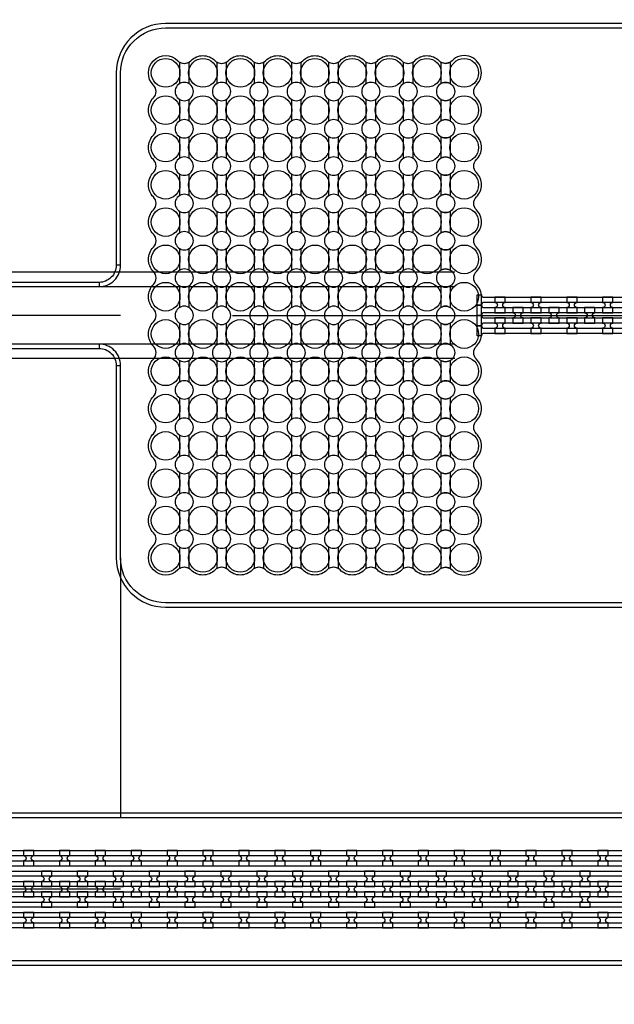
# Model space of a CAD drawing. Extents: x -63500 to 63500, y -63500 to 63500.
# Tile 60 of 256: x 8797 to 12939, y -40712 to -33849. Entities that reach past the tile are written whole.
import ezdxf

# ---------------------------------------------------------------- set-up
doc = ezdxf.new("R2010")
doc.units = 13
doc.header["$MEASUREMENT"] = 0
for name, color, linetype in [('1_Metal', 2, 'Continuous'), ('2_Electrodes', 5, 'Continuous'), ('3_Outline', 4, 'Continuous')]:
    doc.layers.add(name, color=color, linetype=linetype)

msp = doc.modelspace()

# ---------------------------------------------------------------- linework, layer by layer
for p, q in [((11827.8, -35609.7), (6544.9, -35609.7)), ((6089.4, -35709.7), (11827.8, -35709.7)), ((9500, -35909.7), (6500, -35909.7)), ((10280, -35909.7), (12014, -35909.7)), ((12014, -35909.7), (20178.2, -35909.7)), ((11827.8, -36109.7), (6089.4, -36109.7)), ((11827.8, -36209.7), (6481.9, -36209.7)), ((9500, -37599.7), (9500, -39409.7)), ((9500, -39909.7), (-9000, -39909.7))]:
    msp.add_line(p, q)
for radius in [50000, 47500, 45000]:
    msp.add_circle((0, 0), radius)
at = {"layer": '1_Metal'}
for points in [[(-50000, 0, 1), (50000, 0), (51000, 0, -1), (-51000, 0)], [(9729.1, -34304.5, -1), (9898.9, -34134.8, 0.339838), (9976, -34144.9), (9976, -34294.4, 1.734808), (9976, -34404.9), (9976, -34554.4, 1.734808), (9976, -34664.9), (9976, -34814.4, 1.734808), (9976, -34924.9), (9976, -35074.4, 1.734808), (9976, -35184.9), (9976, -35334.4, 1.734808), (9976, -35444.9), (9976, -35594.4, 1.734808), (9976, -35704.9), (9976, -35854.4, 1.734808), (9976, -35964.9), (9976, -36114.4, 1.734808), (9976, -36224.9), (9976, -36374.4, 1.734808), (9976, -36484.9), (9976, -36634.4, 1.734808), (9976, -36744.9), (9976, -36894.4, 1.734808), (9976, -37004.9), (9976, -37154.4, 1.734808), (9976, -37264.9), (9976, -37414.4, 1.734808), (9976, -37524.9), (9976, -37674.4, 0.339838), (9898.9, -37684.5, -1), (9729.1, -37514.8, 0.414214), (9729.1, -37424.5, -0.414214), (9729.1, -37254.8, 0.414214), (9729.1, -37164.5, -0.414214), (9729.1, -36994.8, 0.414214), (9729.1, -36904.5, -0.414214), (9729.1, -36734.8, 0.414214), (9729.1, -36644.5, -0.414214), (9729.1, -36474.8, 0.414214), (9729.1, -36384.5, -0.414214), (9729.1, -36214.8, 0.414214), (9729.1, -36124.5, -0.414214), (9729.1, -35954.8, 0.414214), (9729.1, -35864.5, -0.414214), (9729.1, -35694.8, 0.414214), (9729.1, -35604.5, -0.414214), (9729.1, -35434.8, 0.414214), (9729.1, -35344.5, -0.414214), (9729.1, -35174.8, 0.414214), (9729.1, -35084.5, -0.414214), (9729.1, -34914.8, 0.414214), (9729.1, -34824.5, -0.414214), (9729.1, -34654.8, 0.414214), (9729.1, -34564.5, -0.414214), (9729.1, -34394.8, 0.414214)], [(9912, -34294.4), (9912, -34144.9, 0.339838), (9989.1, -34134.8, -0.414214), (10158.9, -34134.8, 0.339838), (10236, -34144.9), (10236, -34294.4, 1.734808), (10236, -34404.9), (10236, -34554.4, 1.734808), (10236, -34664.9), (10236, -34814.4, 1.734808), (10236, -34924.9), (10236, -35074.4, 1.734808), (10236, -35184.9), (10236, -35334.4, 1.734808), (10236, -35444.9), (10236, -35594.4, 1.734808), (10236, -35704.9), (10236, -35854.4, 1.734808), (10236, -35964.9), (10236, -36114.4, 1.734808), (10236, -36224.9), (10236, -36374.4, 1.734808), (10236, -36484.9), (10236, -36634.4, 1.734808), (10236, -36744.9), (10236, -36894.4, 1.734808), (10236, -37004.9), (10236, -37154.4, 1.734808), (10236, -37264.9), (10236, -37414.4, 1.734808), (10236, -37524.9), (10236, -37674.4, 0.339838), (10158.9, -37684.5, -0.414214), (9989.1, -37684.5, 0.339838), (9912, -37674.4), (9912, -37524.9, 1.734808), (9912, -37414.4), (9912, -37264.9, 1.734808), (9912, -37154.4), (9912, -37004.9, 1.734808), (9912, -36894.4), (9912, -36744.9, 1.734808), (9912, -36634.4), (9912, -36484.9, 1.734808), (9912, -36374.4), (9912, -36224.9, 1.734808), (9912, -36114.4), (9912, -35964.9, 1.734808), (9912, -35854.4), (9912, -35704.9, 1.734808), (9912, -35594.4), (9912, -35444.9, 1.734808), (9912, -35334.4), (9912, -35184.9, 1.734808), (9912, -35074.4), (9912, -34924.9, 1.734808), (9912, -34814.4), (9912, -34664.9, 1.734808), (9912, -34554.4), (9912, -34404.9, 1.734808)], [(10172, -34294.4), (10172, -34144.9, 0.339838), (10249.1, -34134.8, -0.414214), (10418.9, -34134.8, 0.339838), (10496, -34144.9), (10496, -34294.4, 1.734808), (10496, -34404.9), (10496, -34554.4, 1.734808), (10496, -34664.9), (10496, -34814.4, 1.734808), (10496, -34924.9), (10496, -35074.4, 1.734808), (10496, -35184.9), (10496, -35334.4, 1.734808), (10496, -35444.9), (10496, -35594.4, 1.734808), (10496, -35704.9), (10496, -35854.4, 1.734808), (10496, -35964.9), (10496, -36114.4, 1.734808), (10496, -36224.9), (10496, -36374.4, 1.734808), (10496, -36484.9), (10496, -36634.4, 1.734808), (10496, -36744.9), (10496, -36894.4, 1.734808), (10496, -37004.9), (10496, -37154.4, 1.734808), (10496, -37264.9), (10496, -37414.4, 1.734808), (10496, -37524.9), (10496, -37674.4, 0.339838), (10418.9, -37684.5, -0.414214), (10249.1, -37684.5, 0.339838), (10172, -37674.4), (10172, -37524.9, 1.734808), (10172, -37414.4), (10172, -37264.9, 1.734808), (10172, -37154.4), (10172, -37004.9, 1.734808), (10172, -36894.4), (10172, -36744.9, 1.734808), (10172, -36634.4), (10172, -36484.9, 1.734808), (10172, -36374.4), (10172, -36224.9, 1.734808), (10172, -36114.4), (10172, -35964.9, 1.734808), (10172, -35854.4), (10172, -35704.9, 1.734808), (10172, -35594.4), (10172, -35444.9, 1.734808), (10172, -35334.4), (10172, -35184.9, 1.734808), (10172, -35074.4), (10172, -34924.9, 1.734808), (10172, -34814.4), (10172, -34664.9, 1.734808), (10172, -34554.4), (10172, -34404.9, 1.734808)], [(10432, -34294.4), (10432, -34144.9, 0.339838), (10509.1, -34134.8, -0.414214), (10678.9, -34134.8, 0.339838), (10756, -34144.9), (10756, -34294.4, 1.734808), (10756, -34404.9), (10756, -34554.4, 1.734808), (10756, -34664.9), (10756, -34814.4, 1.734808), (10756, -34924.9), (10756, -35074.4, 1.734808), (10756, -35184.9), (10756, -35334.4, 1.734808), (10756, -35444.9), (10756, -35594.4, 1.734808), (10756, -35704.9), (10756, -35854.4, 1.734808), (10756, -35964.9), (10756, -36114.4, 1.734808), (10756, -36224.9), (10756, -36374.4, 1.734808), (10756, -36484.9), (10756, -36634.4, 1.734808), (10756, -36744.9), (10756, -36894.4, 1.734808), (10756, -37004.9), (10756, -37154.4, 1.734808), (10756, -37264.9), (10756, -37414.4, 1.734808), (10756, -37524.9), (10756, -37674.4, 0.339838), (10678.9, -37684.5, -0.414214), (10509.1, -37684.5, 0.339838), (10432, -37674.4), (10432, -37524.9, 1.734808), (10432, -37414.4), (10432, -37264.9, 1.734808), (10432, -37154.4), (10432, -37004.9, 1.734808), (10432, -36894.4), (10432, -36744.9, 1.734808), (10432, -36634.4), (10432, -36484.9, 1.734808), (10432, -36374.4), (10432, -36224.9, 1.734808), (10432, -36114.4), (10432, -35964.9, 1.734808), (10432, -35854.4), (10432, -35704.9, 1.734808), (10432, -35594.4), (10432, -35444.9, 1.734808), (10432, -35334.4), (10432, -35184.9, 1.734808), (10432, -35074.4), (10432, -34924.9, 1.734808), (10432, -34814.4), (10432, -34664.9, 1.734808), (10432, -34554.4), (10432, -34404.9, 1.734808)], [(10692, -34294.4), (10692, -34144.9, 0.339838), (10769.1, -34134.8, -0.414214), (10938.9, -34134.8, 0.339838), (11016, -34144.9), (11016, -34294.4, 1.734808), (11016, -34404.9), (11016, -34554.4, 1.734808), (11016, -34664.9), (11016, -34814.4, 1.734808), (11016, -34924.9), (11016, -35074.4, 1.734808), (11016, -35184.9), (11016, -35334.4, 1.734808), (11016, -35444.9), (11016, -35594.4, 1.734808), (11016, -35704.9), (11016, -35854.4, 1.734808), (11016, -35964.9), (11016, -36114.4, 1.734808), (11016, -36224.9), (11016, -36374.4, 1.734808), (11016, -36484.9), (11016, -36634.4, 1.734808), (11016, -36744.9), (11016, -36894.4, 1.734808), (11016, -37004.9), (11016, -37154.4, 1.734808), (11016, -37264.9), (11016, -37414.4, 1.734808), (11016, -37524.9), (11016, -37674.4, 0.339838), (10938.9, -37684.5, -0.414214), (10769.1, -37684.5, 0.339838), (10692, -37674.4), (10692, -37524.9, 1.734808), (10692, -37414.4), (10692, -37264.9, 1.734808), (10692, -37154.4), (10692, -37004.9, 1.734808), (10692, -36894.4), (10692, -36744.9, 1.734808), (10692, -36634.4), (10692, -36484.9, 1.734808), (10692, -36374.4), (10692, -36224.9, 1.734808), (10692, -36114.4), (10692, -35964.9, 1.734808), (10692, -35854.4), (10692, -35704.9, 1.734808), (10692, -35594.4), (10692, -35444.9, 1.734808), (10692, -35334.4), (10692, -35184.9, 1.734808), (10692, -35074.4), (10692, -34924.9, 1.734808), (10692, -34814.4), (10692, -34664.9, 1.734808), (10692, -34554.4), (10692, -34404.9, 1.734808)], [(10952, -34294.4), (10952, -34144.9, 0.339838), (11029.1, -34134.8, -0.414214), (11198.9, -34134.8, 0.339838), (11276, -34144.9), (11276, -34294.4, 1.734808), (11276, -34404.9), (11276, -34554.4, 1.734808), (11276, -34664.9), (11276, -34814.4, 1.734808), (11276, -34924.9), (11276, -35074.4, 1.734808), (11276, -35184.9), (11276, -35334.4, 1.734808), (11276, -35444.9), (11276, -35594.4, 1.734808), (11276, -35704.9), (11276, -35854.4, 1.734808), (11276, -35964.9), (11276, -36114.4, 1.734808), (11276, -36224.9), (11276, -36374.4, 1.734808), (11276, -36484.9), (11276, -36634.4, 1.734808), (11276, -36744.9), (11276, -36894.4, 1.734808), (11276, -37004.9), (11276, -37154.4, 1.734808), (11276, -37264.9), (11276, -37414.4, 1.734808), (11276, -37524.9), (11276, -37674.4, 0.339838), (11198.9, -37684.5, -0.414214), (11029.1, -37684.5, 0.339838), (10952, -37674.4), (10952, -37524.9, 1.734808), (10952, -37414.4), (10952, -37264.9, 1.734808), (10952, -37154.4), (10952, -37004.9, 1.734808), (10952, -36894.4), (10952, -36744.9, 1.734808), (10952, -36634.4), (10952, -36484.9, 1.734808), (10952, -36374.4), (10952, -36224.9, 1.734808), (10952, -36114.4), (10952, -35964.9, 1.734808), (10952, -35854.4), (10952, -35704.9, 1.734808), (10952, -35594.4), (10952, -35444.9, 1.734808), (10952, -35334.4), (10952, -35184.9, 1.734808), (10952, -35074.4), (10952, -34924.9, 1.734808), (10952, -34814.4), (10952, -34664.9, 1.734808), (10952, -34554.4), (10952, -34404.9, 1.734808)], [(11212, -34294.4), (11212, -34144.9, 0.339838), (11289.1, -34134.8, -0.414214), (11458.9, -34134.8, 0.339838), (11536, -34144.9), (11536, -34294.4, 1.734808), (11536, -34404.9), (11536, -34554.4, 1.734808), (11536, -34664.9), (11536, -34814.4, 1.734808), (11536, -34924.9), (11536, -35074.4, 1.734808), (11536, -35184.9), (11536, -35334.4, 1.734808), (11536, -35444.9), (11536, -35594.4, 1.734808), (11536, -35704.9), (11536, -35854.4, 1.734808), (11536, -35964.9), (11536, -36114.4, 1.734808), (11536, -36224.9), (11536, -36374.4, 1.734808), (11536, -36484.9), (11536, -36634.4, 1.734808), (11536, -36744.9), (11536, -36894.4, 1.734808), (11536, -37004.9), (11536, -37154.4, 1.734808), (11536, -37264.9), (11536, -37414.4, 1.734808), (11536, -37524.9), (11536, -37674.4, 0.339838), (11458.9, -37684.5, -0.414214), (11289.1, -37684.5, 0.339838), (11212, -37674.4), (11212, -37524.9, 1.734808), (11212, -37414.4), (11212, -37264.9, 1.734808), (11212, -37154.4), (11212, -37004.9, 1.734808), (11212, -36894.4), (11212, -36744.9, 1.734808), (11212, -36634.4), (11212, -36484.9, 1.734808), (11212, -36374.4), (11212, -36224.9, 1.734808), (11212, -36114.4), (11212, -35964.9, 1.734808), (11212, -35854.4), (11212, -35704.9, 1.734808), (11212, -35594.4), (11212, -35444.9, 1.734808), (11212, -35334.4), (11212, -35184.9, 1.734808), (11212, -35074.4), (11212, -34924.9, 1.734808), (11212, -34814.4), (11212, -34664.9, 1.734808), (11212, -34554.4), (11212, -34404.9, 1.734808)], [(11472, -34294.4), (11472, -34144.9, 0.339838), (11549.1, -34134.8, -0.414214), (11718.9, -34134.8, 0.339838), (11796, -34144.9), (11796, -34294.4, 1.734808), (11796, -34404.9), (11796, -34554.4, 1.734808), (11796, -34664.9), (11796, -34814.4, 1.734808), (11796, -34924.9), (11796, -35074.4, 1.734808), (11796, -35184.9), (11796, -35334.4, 1.734808), (11796, -35444.9), (11796, -35594.4, 1.734808), (11796, -35704.9), (11796, -35854.4, 1.734808), (11796, -35964.9), (11796, -36114.4, 1.734808), (11796, -36224.9), (11796, -36374.4, 1.734808), (11796, -36484.9), (11796, -36634.4, 1.734808), (11796, -36744.9), (11796, -36894.4, 1.734808), (11796, -37004.9), (11796, -37154.4, 1.734808), (11796, -37264.9), (11796, -37414.4, 1.734808), (11796, -37524.9), (11796, -37674.4, 0.339838), (11718.9, -37684.5, -0.414214), (11549.1, -37684.5, 0.339838), (11472, -37674.4), (11472, -37524.9, 1.734808), (11472, -37414.4), (11472, -37264.9, 1.734808), (11472, -37154.4), (11472, -37004.9, 1.734808), (11472, -36894.4), (11472, -36744.9, 1.734808), (11472, -36634.4), (11472, -36484.9, 1.734808), (11472, -36374.4), (11472, -36224.9, 1.734808), (11472, -36114.4), (11472, -35964.9, 1.734808), (11472, -35854.4), (11472, -35704.9, 1.734808), (11472, -35594.4), (11472, -35444.9, 1.734808), (11472, -35334.4), (11472, -35184.9, 1.734808), (11472, -35074.4), (11472, -34924.9, 1.734808), (11472, -34814.4), (11472, -34664.9, 1.734808), (11472, -34554.4), (11472, -34404.9, 1.734808)], [(11732, -37524.9), (11732, -37674.4, -0.339838), (11809.1, -37684.5, 1), (11978.9, -37514.8, -0.414214), (11978.9, -37424.5, 0.414214), (11978.9, -37254.8, -0.414214), (11978.9, -37164.5, 0.414214), (11978.9, -36994.8, -0.414214), (11978.9, -36904.5, 0.414214), (11978.9, -36734.8, -0.414214), (11978.9, -36644.5, 0.414214), (11978.9, -36474.8, -0.414214), (11978.9, -36384.5, 0.414214), (11978.9, -36214.8, -0.414214), (11978.9, -36124.5, 0.198912), (12014, -36039.7), (12014, -35779.7, 0.198912), (11978.9, -35694.8, -0.414214), (11978.9, -35604.5, 0.414214), (11978.9, -35434.8, -0.414214), (11978.9, -35344.5, 0.414214), (11978.9, -35174.8, -0.414214), (11978.9, -35084.5, 0.414214), (11978.9, -34914.8, -0.414214), (11978.9, -34824.5, 0.414214), (11978.9, -34654.8, -0.414214), (11978.9, -34564.5, 0.414214), (11978.9, -34394.8, -0.414214), (11978.9, -34304.5, 1), (11809.1, -34134.8, -0.339838), (11732, -34144.9), (11732, -34294.4, -1.734808), (11732, -34404.9), (11732, -34554.4, -1.734808), (11732, -34664.9), (11732, -34814.4, -1.734808), (11732, -34924.9), (11732, -35074.4, -1.734808), (11732, -35184.9), (11732, -35334.4, -1.734808), (11732, -35444.9), (11732, -35594.4, -1.734808), (11732, -35704.9), (11732, -35854.4, -1.734808), (11732, -35964.9), (11732, -36114.4, -1.734808), (11732, -36224.9), (11732, -36374.4, -1.734808), (11732, -36484.9), (11732, -36634.4, -1.734808), (11732, -36744.9), (11732, -36894.4, -1.734808), (11732, -37004.9), (11732, -37154.4, -1.734808), (11732, -37264.9), (11732, -37414.4, -1.734808)], [(-8997.9, -39999.7), (18544, -39999.7, 0.414214), (20384, -38159.7), (20384, -37659.7, 0.414214), (18544, -35819.7), (17312, -35819.7, 0.414214), (17294, -35837.7), (17294, -35837.7), (17263.4, -35837.7), (17263.4, -35767.5), (17293.4, -35767.5, 0.384752), (17311.3, -35783.7), (18544, -35783.7, -0.414214), (20420, -37659.7), (20420, -38159.7, -0.414214), (18544, -40035.7), (-8997.9, -40035.7)], [(12180, -35891.7), (12180, -35855.7, -0.414214), (12162, -35837.7), (12162, -35837.7, -0.414214), (12180, -35819.7), (12180, -35783.7), (12108, -35783.7), (12108, -35819.7, -0.414214), (12126, -35837.7), (12126, -35837.7, -0.414214), (12108, -35855.7), (12108, -35891.7)], [(12430, -35891.7), (12430, -35855.7, -0.414214), (12412, -35837.7), (12412, -35837.7, -0.414214), (12430, -35819.7), (12430, -35783.7), (12358, -35783.7), (12358, -35819.7, -0.414214), (12376, -35837.7), (12376, -35837.7, -0.414214), (12358, -35855.7), (12358, -35891.7)], [(12680, -35891.7), (12680, -35855.7, -0.414214), (12662, -35837.7), (12662, -35837.7, -0.414214), (12680, -35819.7), (12680, -35783.7), (12608, -35783.7), (12608, -35819.7, -0.414214), (12626, -35837.7), (12626, -35837.7, -0.414214), (12608, -35855.7), (12608, -35891.7)], [(12930, -35891.7), (12930, -35855.7, -0.414214), (12912, -35837.7), (12912, -35837.7, -0.414214), (12930, -35819.7), (12930, -35783.7), (12858, -35783.7), (12858, -35819.7, -0.414214), (12876, -35837.7), (12876, -35837.7, -0.414214), (12858, -35855.7), (12858, -35891.7)], [(-8997.9, -39927.7), (18544, -39927.7, 0.414214), (20312, -38159.7), (20312, -37659.7, 0.414214), (18544, -35891.7), (17312, -35891.7, 0.414214), (17294, -35909.7), (17294, -35909.7), (17263.4, -35909.7), (17263.4, -35837.7), (17294, -35837.7, 0.414214), (17312, -35855.7), (18544, -35855.7, -0.414214), (20348, -37659.7), (20348, -38159.7, -0.414214), (18544, -39963.7), (-8997.9, -39963.7)], [(12305, -35855.7), (12233, -35855.7), (12233, -35891.7, -0.414214), (12251, -35909.7), (12251, -35909.7, -0.414214), (12233, -35927.7), (12233, -35963.7), (12305, -35963.7), (12305, -35927.7, -0.414214), (12287, -35909.7), (12287, -35909.7, -0.414214), (12305, -35891.7), (12305, -35855.7)], [(12555, -35855.7), (12483, -35855.7), (12483, -35891.7, -0.414214), (12501, -35909.7), (12501, -35909.7, -0.414214), (12483, -35927.7), (12483, -35963.7), (12555, -35963.7), (12555, -35927.7, -0.414214), (12537, -35909.7), (12537, -35909.7, -0.414214), (12555, -35891.7), (12555, -35855.7)], [(12805, -35855.7), (12733, -35855.7), (12733, -35891.7, -0.414214), (12751, -35909.7), (12751, -35909.7, -0.414214), (12733, -35927.7), (12733, -35963.7), (12805, -35963.7), (12805, -35927.7, -0.414214), (12787, -35909.7), (12787, -35909.7, -0.414214), (12805, -35891.7), (12805, -35855.7)], [(-8997.9, -39855.7), (18544, -39855.7, 0.414214), (20240, -38159.7), (20240, -37659.7, 0.414214), (18544, -35963.7), (17312, -35963.7, 0.414214), (17294, -35981.7), (17294, -35981.7), (17263.4, -35981.7), (17263.4, -35909.7), (17294, -35909.7, 0.414214), (17312, -35927.7), (18544, -35927.7, -0.414214), (20276, -37659.7), (20276, -38159.7, -0.414214), (18544, -39891.7), (-8997.9, -39891.7)], [(12180, -35927.7), (12108, -35927.7), (12108, -35963.7, -0.414214), (12126, -35981.7), (12126, -35981.7, -0.414214), (12108, -35999.7), (12108, -36035.7), (12180, -36035.7), (12180, -35999.7, -0.414214), (12162, -35981.7), (12162, -35981.7, -0.414214), (12180, -35963.7), (12180, -35927.7)], [(12430, -35927.7), (12358, -35927.7), (12358, -35963.7, -0.414214), (12376, -35981.7), (12376, -35981.7, -0.414214), (12358, -35999.7), (12358, -36035.7), (12430, -36035.7), (12430, -35999.7, -0.414214), (12412, -35981.7), (12412, -35981.7, -0.414214), (12430, -35963.7), (12430, -35927.7)], [(12680, -35927.7), (12608, -35927.7), (12608, -35963.7, -0.414214), (12626, -35981.7), (12626, -35981.7, -0.414214), (12608, -35999.7), (12608, -36035.7), (12680, -36035.7), (12680, -35999.7, -0.414214), (12662, -35981.7), (12662, -35981.7, -0.414214), (12680, -35963.7), (12680, -35927.7)], [(12930, -35927.7), (12858, -35927.7), (12858, -35963.7, -0.414214), (12876, -35981.7), (12876, -35981.7, -0.414214), (12858, -35999.7), (12858, -36035.7), (12930, -36035.7), (12930, -35999.7, -0.414214), (12912, -35981.7), (12912, -35981.7, -0.414214), (12930, -35963.7), (12930, -35927.7)], [(-8997.9, -39783.7), (18544, -39783.7, 0.414214), (20168, -38159.7), (20168, -37659.7, 0.414214), (18544, -36035.7), (17311.3, -36035.7, 0.384752), (17293.4, -36051.9), (17263.4, -36051.9), (17263.4, -35981.7), (17294, -35981.7, 0.414214), (17312, -35999.7), (18544, -35999.7, -0.414214), (20204, -37659.7), (20204, -38159.7, -0.414214), (18544, -39819.7), (-8997.9, -39819.7)], [(8824.1, -39747.6), (8896.1, -39747.6), (8896.1, -39711.6, -0.414214), (8878.1, -39693.6), (8878.1, -39693.6, -0.414214), (8896.1, -39675.6), (8896.1, -39639.6), (8824.1, -39639.6), (8824.1, -39675.6, -0.414214), (8842.1, -39693.6), (8842.1, -39693.6, -0.414214), (8824.1, -39711.6)], [(9074.1, -39747.6), (9146.1, -39747.6), (9146.1, -39711.6, -0.414214), (9128.1, -39693.6), (9128.1, -39693.6, -0.414214), (9146.1, -39675.6), (9146.1, -39639.6), (9074.1, -39639.6), (9074.1, -39675.6, -0.414214), (9092.1, -39693.6), (9092.1, -39693.6, -0.414214), (9074.1, -39711.6)], [(9324.1, -39747.6), (9396.1, -39747.6), (9396.1, -39711.6, -0.414214), (9378.1, -39693.6), (9378.1, -39693.6, -0.414214), (9396.1, -39675.6), (9396.1, -39639.6), (9324.1, -39639.6), (9324.1, -39675.6, -0.414214), (9342.1, -39693.6), (9342.1, -39693.6, -0.414214), (9324.1, -39711.6)], [(9574.1, -39747.6), (9646.1, -39747.6), (9646.1, -39711.6, -0.414214), (9628.1, -39693.6), (9628.1, -39693.6, -0.414214), (9646.1, -39675.6), (9646.1, -39639.6), (9574.1, -39639.6), (9574.1, -39675.6, -0.414214), (9592.1, -39693.6), (9592.1, -39693.6, -0.414214), (9574.1, -39711.6)], [(9824.1, -39747.6), (9896.1, -39747.6), (9896.1, -39711.6, -0.414214), (9878.1, -39693.6), (9878.1, -39693.6, -0.414214), (9896.1, -39675.6), (9896.1, -39639.6), (9824.1, -39639.6), (9824.1, -39675.6, -0.414214), (9842.1, -39693.6), (9842.1, -39693.6, -0.414214), (9824.1, -39711.6)], [(10074.1, -39747.6), (10146.1, -39747.6), (10146.1, -39711.6, -0.414214), (10128.1, -39693.6), (10128.1, -39693.6, -0.414214), (10146.1, -39675.6), (10146.1, -39639.6), (10074.1, -39639.6), (10074.1, -39675.6, -0.414214), (10092.1, -39693.6), (10092.1, -39693.6, -0.414214), (10074.1, -39711.6)], [(10324.1, -39747.6), (10396.1, -39747.6), (10396.1, -39711.6, -0.414214), (10378.1, -39693.6), (10378.1, -39693.6, -0.414214), (10396.1, -39675.6), (10396.1, -39639.6), (10324.1, -39639.6), (10324.1, -39675.6, -0.414214), (10342.1, -39693.6), (10342.1, -39693.6, -0.414214), (10324.1, -39711.6)], [(10574.1, -39747.6), (10646.1, -39747.6), (10646.1, -39711.6, -0.414214), (10628.1, -39693.6), (10628.1, -39693.6, -0.414214), (10646.1, -39675.6), (10646.1, -39639.6), (10574.1, -39639.6), (10574.1, -39675.6, -0.414214), (10592.1, -39693.6), (10592.1, -39693.6, -0.414214), (10574.1, -39711.6)], [(10824.1, -39747.6), (10896.1, -39747.6), (10896.1, -39711.6, -0.414214), (10878.1, -39693.6), (10878.1, -39693.6, -0.414214), (10896.1, -39675.6), (10896.1, -39639.6), (10824.1, -39639.6), (10824.1, -39675.6, -0.414214), (10842.1, -39693.6), (10842.1, -39693.6, -0.414214), (10824.1, -39711.6)], [(11074.1, -39747.6), (11146.1, -39747.6), (11146.1, -39711.6, -0.414214), (11128.1, -39693.6), (11128.1, -39693.6, -0.414214), (11146.1, -39675.6), (11146.1, -39639.6), (11074.1, -39639.6), (11074.1, -39675.6, -0.414214), (11092.1, -39693.6), (11092.1, -39693.6, -0.414214), (11074.1, -39711.6)], [(11324.1, -39747.6), (11396.1, -39747.6), (11396.1, -39711.6, -0.414214), (11378.1, -39693.6), (11378.1, -39693.6, -0.414214), (11396.1, -39675.6), (11396.1, -39639.6), (11324.1, -39639.6), (11324.1, -39675.6, -0.414214), (11342.1, -39693.6), (11342.1, -39693.6, -0.414214), (11324.1, -39711.6)], [(11574.1, -39747.6), (11646.1, -39747.6), (11646.1, -39711.6, -0.414214), (11628.1, -39693.6), (11628.1, -39693.6, -0.414214), (11646.1, -39675.6), (11646.1, -39639.6), (11574.1, -39639.6), (11574.1, -39675.6, -0.414214), (11592.1, -39693.6), (11592.1, -39693.6, -0.414214), (11574.1, -39711.6)], [(11824.1, -39747.6), (11896.1, -39747.6), (11896.1, -39711.6, -0.414214), (11878.1, -39693.6), (11878.1, -39693.6, -0.414214), (11896.1, -39675.6), (11896.1, -39639.6), (11824.1, -39639.6), (11824.1, -39675.6, -0.414214), (11842.1, -39693.6), (11842.1, -39693.6, -0.414214), (11824.1, -39711.6)], [(12074.1, -39747.6), (12146.1, -39747.6), (12146.1, -39711.6, -0.414214), (12128.1, -39693.6), (12128.1, -39693.6, -0.414214), (12146.1, -39675.6), (12146.1, -39639.6), (12074.1, -39639.6), (12074.1, -39675.6, -0.414214), (12092.1, -39693.6), (12092.1, -39693.6, -0.414214), (12074.1, -39711.6)], [(12324.1, -39747.6), (12396.1, -39747.6), (12396.1, -39711.6, -0.414214), (12378.1, -39693.6), (12378.1, -39693.6, -0.414214), (12396.1, -39675.6), (12396.1, -39639.6), (12324.1, -39639.6), (12324.1, -39675.6, -0.414214), (12342.1, -39693.6), (12342.1, -39693.6, -0.414214), (12324.1, -39711.6)], [(12574.1, -39747.6), (12646.1, -39747.6), (12646.1, -39711.6, -0.414214), (12628.1, -39693.6), (12628.1, -39693.6, -0.414214), (12646.1, -39675.6), (12646.1, -39639.6), (12574.1, -39639.6), (12574.1, -39675.6, -0.414214), (12592.1, -39693.6), (12592.1, -39693.6, -0.414214), (12574.1, -39711.6)], [(12824.1, -39747.6), (12896.1, -39747.6), (12896.1, -39711.6, -0.414214), (12878.1, -39693.6), (12878.1, -39693.6, -0.414214), (12896.1, -39675.6), (12896.1, -39639.6), (12824.1, -39639.6), (12824.1, -39675.6, -0.414214), (12842.1, -39693.6), (12842.1, -39693.6, -0.414214), (12824.1, -39711.6)], [(9020.9, -39891.6), (9020.9, -39855.6, -0.414214), (9002.9, -39837.6), (9002.9, -39837.6, -0.414214), (9020.9, -39819.6), (9020.9, -39783.6), (8948.9, -39783.6), (8948.9, -39819.6, -0.414214), (8966.9, -39837.6), (8966.9, -39837.6, -0.414214), (8948.9, -39855.6), (8948.9, -39891.6)], [(9270.9, -39891.6), (9270.9, -39855.6, -0.414214), (9252.9, -39837.6), (9252.9, -39837.6, -0.414214), (9270.9, -39819.6), (9270.9, -39783.6), (9198.9, -39783.6), (9198.9, -39819.6, -0.414214), (9216.9, -39837.6), (9216.9, -39837.6, -0.414214), (9198.9, -39855.6), (9198.9, -39891.6)], [(9520.9, -39891.6), (9520.9, -39855.6, -0.414214), (9502.9, -39837.6), (9502.9, -39837.6, -0.414214), (9520.9, -39819.6), (9520.9, -39783.6), (9448.9, -39783.6), (9448.9, -39819.6, -0.414214), (9466.9, -39837.6), (9466.9, -39837.6, -0.414214), (9448.9, -39855.6), (9448.9, -39891.6)], [(9770.9, -39891.6), (9770.9, -39855.6, -0.414214), (9752.9, -39837.6), (9752.9, -39837.6, -0.414214), (9770.9, -39819.6), (9770.9, -39783.6), (9698.9, -39783.6), (9698.9, -39819.6, -0.414214), (9716.9, -39837.6), (9716.9, -39837.6, -0.414214), (9698.9, -39855.6), (9698.9, -39891.6)], [(10020.9, -39891.6), (10020.9, -39855.6, -0.414214), (10002.9, -39837.6), (10002.9, -39837.6, -0.414214), (10020.9, -39819.6), (10020.9, -39783.6), (9948.9, -39783.6), (9948.9, -39819.6, -0.414214), (9966.9, -39837.6), (9966.9, -39837.6, -0.414214), (9948.9, -39855.6), (9948.9, -39891.6)], [(10270.9, -39891.6), (10270.9, -39855.6, -0.414214), (10252.9, -39837.6), (10252.9, -39837.6, -0.414214), (10270.9, -39819.6), (10270.9, -39783.6), (10198.9, -39783.6), (10198.9, -39819.6, -0.414214), (10216.9, -39837.6), (10216.9, -39837.6, -0.414214), (10198.9, -39855.6), (10198.9, -39891.6)], [(10520.9, -39891.6), (10520.9, -39855.6, -0.414214), (10502.9, -39837.6), (10502.9, -39837.6, -0.414214), (10520.9, -39819.6), (10520.9, -39783.6), (10448.9, -39783.6), (10448.9, -39819.6, -0.414214), (10466.9, -39837.6), (10466.9, -39837.6, -0.414214), (10448.9, -39855.6), (10448.9, -39891.6)], [(10770.9, -39891.6), (10770.9, -39855.6, -0.414214), (10752.9, -39837.6), (10752.9, -39837.6, -0.414214), (10770.9, -39819.6), (10770.9, -39783.6), (10698.9, -39783.6), (10698.9, -39819.6, -0.414214), (10716.9, -39837.6), (10716.9, -39837.6, -0.414214), (10698.9, -39855.6), (10698.9, -39891.6)], [(11020.9, -39891.6), (11020.9, -39855.6, -0.414214), (11002.9, -39837.6), (11002.9, -39837.6, -0.414214), (11020.9, -39819.6), (11020.9, -39783.6), (10948.9, -39783.6), (10948.9, -39819.6, -0.414214), (10966.9, -39837.6), (10966.9, -39837.6, -0.414214), (10948.9, -39855.6), (10948.9, -39891.6)], [(11270.9, -39891.6), (11270.9, -39855.6, -0.414214), (11252.9, -39837.6), (11252.9, -39837.6, -0.414214), (11270.9, -39819.6), (11270.9, -39783.6), (11198.9, -39783.6), (11198.9, -39819.6, -0.414214), (11216.9, -39837.6), (11216.9, -39837.6, -0.414214), (11198.9, -39855.6), (11198.9, -39891.6)], [(11520.9, -39891.6), (11520.9, -39855.6, -0.414214), (11502.9, -39837.6), (11502.9, -39837.6, -0.414214), (11520.9, -39819.6), (11520.9, -39783.6), (11448.9, -39783.6), (11448.9, -39819.6, -0.414214), (11466.9, -39837.6), (11466.9, -39837.6, -0.414214), (11448.9, -39855.6), (11448.9, -39891.6)], [(11770.9, -39891.6), (11770.9, -39855.6, -0.414214), (11752.9, -39837.6), (11752.9, -39837.6, -0.414214), (11770.9, -39819.6), (11770.9, -39783.6), (11698.9, -39783.6), (11698.9, -39819.6, -0.414214), (11716.9, -39837.6), (11716.9, -39837.6, -0.414214), (11698.9, -39855.6), (11698.9, -39891.6)], [(12020.9, -39891.6), (12020.9, -39855.6, -0.414214), (12002.9, -39837.6), (12002.9, -39837.6, -0.414214), (12020.9, -39819.6), (12020.9, -39783.6), (11948.9, -39783.6), (11948.9, -39819.6, -0.414214), (11966.9, -39837.6), (11966.9, -39837.6, -0.414214), (11948.9, -39855.6), (11948.9, -39891.6)], [(12270.9, -39891.6), (12270.9, -39855.6, -0.414214), (12252.9, -39837.6), (12252.9, -39837.6, -0.414214), (12270.9, -39819.6), (12270.9, -39783.6), (12198.9, -39783.6), (12198.9, -39819.6, -0.414214), (12216.9, -39837.6), (12216.9, -39837.6, -0.414214), (12198.9, -39855.6), (12198.9, -39891.6)], [(12520.9, -39891.6), (12520.9, -39855.6, -0.414214), (12502.9, -39837.6), (12502.9, -39837.6, -0.414214), (12520.9, -39819.6), (12520.9, -39783.6), (12448.9, -39783.6), (12448.9, -39819.6, -0.414214), (12466.9, -39837.6), (12466.9, -39837.6, -0.414214), (12448.9, -39855.6), (12448.9, -39891.6)], [(12770.9, -39891.6), (12770.9, -39855.6, -0.414214), (12752.9, -39837.6), (12752.9, -39837.6, -0.414214), (12770.9, -39819.6), (12770.9, -39783.6), (12698.9, -39783.6), (12698.9, -39819.6, -0.414214), (12716.9, -39837.6), (12716.9, -39837.6, -0.414214), (12698.9, -39855.6), (12698.9, -39891.6)], [(8895.9, -39855.6), (8823.9, -39855.6), (8823.9, -39891.6, -0.414214), (8841.9, -39909.6), (8841.9, -39909.6, -0.414214), (8823.9, -39927.6), (8823.9, -39963.6), (8895.9, -39963.6), (8895.9, -39927.6, -0.414214), (8877.9, -39909.6), (8877.9, -39909.6, -0.414214), (8895.9, -39891.6), (8895.9, -39855.6)], [(9145.9, -39855.6), (9073.9, -39855.6), (9073.9, -39891.6, -0.414214), (9091.9, -39909.6), (9091.9, -39909.6, -0.414214), (9073.9, -39927.6), (9073.9, -39963.6), (9145.9, -39963.6), (9145.9, -39927.6, -0.414214), (9127.9, -39909.6), (9127.9, -39909.6, -0.414214), (9145.9, -39891.6), (9145.9, -39855.6)], [(9395.9, -39855.6), (9323.9, -39855.6), (9323.9, -39891.6, -0.414214), (9341.9, -39909.6), (9341.9, -39909.6, -0.414214), (9323.9, -39927.6), (9323.9, -39963.6), (9395.9, -39963.6), (9395.9, -39927.6, -0.414214), (9377.9, -39909.6), (9377.9, -39909.6, -0.414214), (9395.9, -39891.6), (9395.9, -39855.6)], [(9645.9, -39855.6), (9573.9, -39855.6), (9573.9, -39891.6, -0.414214), (9591.9, -39909.6), (9591.9, -39909.6, -0.414214), (9573.9, -39927.6), (9573.9, -39963.6), (9645.9, -39963.6), (9645.9, -39927.6, -0.414214), (9627.9, -39909.6), (9627.9, -39909.6, -0.414214), (9645.9, -39891.6), (9645.9, -39855.6)], [(9895.9, -39855.6), (9823.9, -39855.6), (9823.9, -39891.6, -0.414214), (9841.9, -39909.6), (9841.9, -39909.6, -0.414214), (9823.9, -39927.6), (9823.9, -39963.6), (9895.9, -39963.6), (9895.9, -39927.6, -0.414214), (9877.9, -39909.6), (9877.9, -39909.6, -0.414214), (9895.9, -39891.6), (9895.9, -39855.6)], [(10145.9, -39855.6), (10073.9, -39855.6), (10073.9, -39891.6, -0.414214), (10091.9, -39909.6), (10091.9, -39909.6, -0.414214), (10073.9, -39927.6), (10073.9, -39963.6), (10145.9, -39963.6), (10145.9, -39927.6, -0.414214), (10127.9, -39909.6), (10127.9, -39909.6, -0.414214), (10145.9, -39891.6), (10145.9, -39855.6)], [(10395.9, -39855.6), (10323.9, -39855.6), (10323.9, -39891.6, -0.414214), (10341.9, -39909.6), (10341.9, -39909.6, -0.414214), (10323.9, -39927.6), (10323.9, -39963.6), (10395.9, -39963.6), (10395.9, -39927.6, -0.414214), (10377.9, -39909.6), (10377.9, -39909.6, -0.414214), (10395.9, -39891.6), (10395.9, -39855.6)], [(10645.9, -39855.6), (10573.9, -39855.6), (10573.9, -39891.6, -0.414214), (10591.9, -39909.6), (10591.9, -39909.6, -0.414214), (10573.9, -39927.6), (10573.9, -39963.6), (10645.9, -39963.6), (10645.9, -39927.6, -0.414214), (10627.9, -39909.6), (10627.9, -39909.6, -0.414214), (10645.9, -39891.6), (10645.9, -39855.6)], [(10895.9, -39855.6), (10823.9, -39855.6), (10823.9, -39891.6, -0.414214), (10841.9, -39909.6), (10841.9, -39909.6, -0.414214), (10823.9, -39927.6), (10823.9, -39963.6), (10895.9, -39963.6), (10895.9, -39927.6, -0.414214), (10877.9, -39909.6), (10877.9, -39909.6, -0.414214), (10895.9, -39891.6), (10895.9, -39855.6)], [(11145.9, -39855.6), (11073.9, -39855.6), (11073.9, -39891.6, -0.414214), (11091.9, -39909.6), (11091.9, -39909.6, -0.414214), (11073.9, -39927.6), (11073.9, -39963.6), (11145.9, -39963.6), (11145.9, -39927.6, -0.414214), (11127.9, -39909.6), (11127.9, -39909.6, -0.414214), (11145.9, -39891.6), (11145.9, -39855.6)], [(11395.9, -39855.6), (11323.9, -39855.6), (11323.9, -39891.6, -0.414214), (11341.9, -39909.6), (11341.9, -39909.6, -0.414214), (11323.9, -39927.6), (11323.9, -39963.6), (11395.9, -39963.6), (11395.9, -39927.6, -0.414214), (11377.9, -39909.6), (11377.9, -39909.6, -0.414214), (11395.9, -39891.6), (11395.9, -39855.6)], [(11645.9, -39855.6), (11573.9, -39855.6), (11573.9, -39891.6, -0.414214), (11591.9, -39909.6), (11591.9, -39909.6, -0.414214), (11573.9, -39927.6), (11573.9, -39963.6), (11645.9, -39963.6), (11645.9, -39927.6, -0.414214), (11627.9, -39909.6), (11627.9, -39909.6, -0.414214), (11645.9, -39891.6), (11645.9, -39855.6)], [(11895.9, -39855.6), (11823.9, -39855.6), (11823.9, -39891.6, -0.414214), (11841.9, -39909.6), (11841.9, -39909.6, -0.414214), (11823.9, -39927.6), (11823.9, -39963.6), (11895.9, -39963.6), (11895.9, -39927.6, -0.414214), (11877.9, -39909.6), (11877.9, -39909.6, -0.414214), (11895.9, -39891.6), (11895.9, -39855.6)], [(12145.9, -39855.6), (12073.9, -39855.6), (12073.9, -39891.6, -0.414214), (12091.9, -39909.6), (12091.9, -39909.6, -0.414214), (12073.9, -39927.6), (12073.9, -39963.6), (12145.9, -39963.6), (12145.9, -39927.6, -0.414214), (12127.9, -39909.6), (12127.9, -39909.6, -0.414214), (12145.9, -39891.6), (12145.9, -39855.6)], [(12395.9, -39855.6), (12323.9, -39855.6), (12323.9, -39891.6, -0.414214), (12341.9, -39909.6), (12341.9, -39909.6, -0.414214), (12323.9, -39927.6), (12323.9, -39963.6), (12395.9, -39963.6), (12395.9, -39927.6, -0.414214), (12377.9, -39909.6), (12377.9, -39909.6, -0.414214), (12395.9, -39891.6), (12395.9, -39855.6)], [(12645.9, -39855.6), (12573.9, -39855.6), (12573.9, -39891.6, -0.414214), (12591.9, -39909.6), (12591.9, -39909.6, -0.414214), (12573.9, -39927.6), (12573.9, -39963.6), (12645.9, -39963.6), (12645.9, -39927.6, -0.414214), (12627.9, -39909.6), (12627.9, -39909.6, -0.414214), (12645.9, -39891.6), (12645.9, -39855.6)], [(12895.9, -39855.6), (12823.9, -39855.6), (12823.9, -39891.6, -0.414214), (12841.9, -39909.6), (12841.9, -39909.6, -0.414214), (12823.9, -39927.6), (12823.9, -39963.6), (12895.9, -39963.6), (12895.9, -39927.6, -0.414214), (12877.9, -39909.6), (12877.9, -39909.6, -0.414214), (12895.9, -39891.6), (12895.9, -39855.6)], [(9020.9, -39927.6), (8948.9, -39927.6), (8948.9, -39963.6, -0.414214), (8966.9, -39981.6), (8966.9, -39981.6, -0.414214), (8948.9, -39999.6), (8948.9, -40035.6), (9020.9, -40035.6), (9020.9, -39999.6, -0.414214), (9002.9, -39981.6), (9002.9, -39981.6, -0.414214), (9020.9, -39963.6), (9020.9, -39927.6)], [(9270.9, -39927.6), (9198.9, -39927.6), (9198.9, -39963.6, -0.414214), (9216.9, -39981.6), (9216.9, -39981.6, -0.414214), (9198.9, -39999.6), (9198.9, -40035.6), (9270.9, -40035.6), (9270.9, -39999.6, -0.414214), (9252.9, -39981.6), (9252.9, -39981.6, -0.414214), (9270.9, -39963.6), (9270.9, -39927.6)], [(9520.9, -39927.6), (9448.9, -39927.6), (9448.9, -39963.6, -0.414214), (9466.9, -39981.6), (9466.9, -39981.6, -0.414214), (9448.9, -39999.6), (9448.9, -40035.6), (9520.9, -40035.6), (9520.9, -39999.6, -0.414214), (9502.9, -39981.6), (9502.9, -39981.6, -0.414214), (9520.9, -39963.6), (9520.9, -39927.6)], [(9770.9, -39927.6), (9698.9, -39927.6), (9698.9, -39963.6, -0.414214), (9716.9, -39981.6), (9716.9, -39981.6, -0.414214), (9698.9, -39999.6), (9698.9, -40035.6), (9770.9, -40035.6), (9770.9, -39999.6, -0.414214), (9752.9, -39981.6), (9752.9, -39981.6, -0.414214), (9770.9, -39963.6), (9770.9, -39927.6)], [(10020.9, -39927.6), (9948.9, -39927.6), (9948.9, -39963.6, -0.414214), (9966.9, -39981.6), (9966.9, -39981.6, -0.414214), (9948.9, -39999.6), (9948.9, -40035.6), (10020.9, -40035.6), (10020.9, -39999.6, -0.414214), (10002.9, -39981.6), (10002.9, -39981.6, -0.414214), (10020.9, -39963.6), (10020.9, -39927.6)], [(10270.9, -39927.6), (10198.9, -39927.6), (10198.9, -39963.6, -0.414214), (10216.9, -39981.6), (10216.9, -39981.6, -0.414214), (10198.9, -39999.6), (10198.9, -40035.6), (10270.9, -40035.6), (10270.9, -39999.6, -0.414214), (10252.9, -39981.6), (10252.9, -39981.6, -0.414214), (10270.9, -39963.6), (10270.9, -39927.6)], [(10520.9, -39927.6), (10448.9, -39927.6), (10448.9, -39963.6, -0.414214), (10466.9, -39981.6), (10466.9, -39981.6, -0.414214), (10448.9, -39999.6), (10448.9, -40035.6), (10520.9, -40035.6), (10520.9, -39999.6, -0.414214), (10502.9, -39981.6), (10502.9, -39981.6, -0.414214), (10520.9, -39963.6), (10520.9, -39927.6)], [(10770.9, -39927.6), (10698.9, -39927.6), (10698.9, -39963.6, -0.414214), (10716.9, -39981.6), (10716.9, -39981.6, -0.414214), (10698.9, -39999.6), (10698.9, -40035.6), (10770.9, -40035.6), (10770.9, -39999.6, -0.414214), (10752.9, -39981.6), (10752.9, -39981.6, -0.414214), (10770.9, -39963.6), (10770.9, -39927.6)], [(11020.9, -39927.6), (10948.9, -39927.6), (10948.9, -39963.6, -0.414214), (10966.9, -39981.6), (10966.9, -39981.6, -0.414214), (10948.9, -39999.6), (10948.9, -40035.6), (11020.9, -40035.6), (11020.9, -39999.6, -0.414214), (11002.9, -39981.6), (11002.9, -39981.6, -0.414214), (11020.9, -39963.6), (11020.9, -39927.6)], [(11270.9, -39927.6), (11198.9, -39927.6), (11198.9, -39963.6, -0.414214), (11216.9, -39981.6), (11216.9, -39981.6, -0.414214), (11198.9, -39999.6), (11198.9, -40035.6), (11270.9, -40035.6), (11270.9, -39999.6, -0.414214), (11252.9, -39981.6), (11252.9, -39981.6, -0.414214), (11270.9, -39963.6), (11270.9, -39927.6)], [(11520.9, -39927.6), (11448.9, -39927.6), (11448.9, -39963.6, -0.414214), (11466.9, -39981.6), (11466.9, -39981.6, -0.414214), (11448.9, -39999.6), (11448.9, -40035.6), (11520.9, -40035.6), (11520.9, -39999.6, -0.414214), (11502.9, -39981.6), (11502.9, -39981.6, -0.414214), (11520.9, -39963.6), (11520.9, -39927.6)], [(11770.9, -39927.6), (11698.9, -39927.6), (11698.9, -39963.6, -0.414214), (11716.9, -39981.6), (11716.9, -39981.6, -0.414214), (11698.9, -39999.6), (11698.9, -40035.6), (11770.9, -40035.6), (11770.9, -39999.6, -0.414214), (11752.9, -39981.6), (11752.9, -39981.6, -0.414214), (11770.9, -39963.6), (11770.9, -39927.6)], [(12020.9, -39927.6), (11948.9, -39927.6), (11948.9, -39963.6, -0.414214), (11966.9, -39981.6), (11966.9, -39981.6, -0.414214), (11948.9, -39999.6), (11948.9, -40035.6), (12020.9, -40035.6), (12020.9, -39999.6, -0.414214), (12002.9, -39981.6), (12002.9, -39981.6, -0.414214), (12020.9, -39963.6), (12020.9, -39927.6)], [(12270.9, -39927.6), (12198.9, -39927.6), (12198.9, -39963.6, -0.414214), (12216.9, -39981.6), (12216.9, -39981.6, -0.414214), (12198.9, -39999.6), (12198.9, -40035.6), (12270.9, -40035.6), (12270.9, -39999.6, -0.414214), (12252.9, -39981.6), (12252.9, -39981.6, -0.414214), (12270.9, -39963.6), (12270.9, -39927.6)], [(12520.9, -39927.6), (12448.9, -39927.6), (12448.9, -39963.6, -0.414214), (12466.9, -39981.6), (12466.9, -39981.6, -0.414214), (12448.9, -39999.6), (12448.9, -40035.6), (12520.9, -40035.6), (12520.9, -39999.6, -0.414214), (12502.9, -39981.6), (12502.9, -39981.6, -0.414214), (12520.9, -39963.6), (12520.9, -39927.6)], [(12770.9, -39927.6), (12698.9, -39927.6), (12698.9, -39963.6, -0.414214), (12716.9, -39981.6), (12716.9, -39981.6, -0.414214), (12698.9, -39999.6), (12698.9, -40035.6), (12770.9, -40035.6), (12770.9, -39999.6, -0.414214), (12752.9, -39981.6), (12752.9, -39981.6, -0.414214), (12770.9, -39963.6), (12770.9, -39927.6)], [(8824, -40179.6), (8896, -40179.6), (8896, -40143.6, -0.414214), (8878, -40125.6), (8878, -40125.6, -0.414214), (8896, -40107.6), (8896, -40071.6), (8824, -40071.6), (8824, -40107.6, -0.414214), (8842, -40125.6), (8842, -40125.6, -0.414214), (8824, -40143.6)], [(9074, -40179.6), (9146, -40179.6), (9146, -40143.6, -0.414214), (9128, -40125.6), (9128, -40125.6, -0.414214), (9146, -40107.6), (9146, -40071.6), (9074, -40071.6), (9074, -40107.6, -0.414214), (9092, -40125.6), (9092, -40125.6, -0.414214), (9074, -40143.6)], [(9324, -40179.6), (9396, -40179.6), (9396, -40143.6, -0.414214), (9378, -40125.6), (9378, -40125.6, -0.414214), (9396, -40107.6), (9396, -40071.6), (9324, -40071.6), (9324, -40107.6, -0.414214), (9342, -40125.6), (9342, -40125.6, -0.414214), (9324, -40143.6)], [(9574, -40179.6), (9646, -40179.6), (9646, -40143.6, -0.414214), (9628, -40125.6), (9628, -40125.6, -0.414214), (9646, -40107.6), (9646, -40071.6), (9574, -40071.6), (9574, -40107.6, -0.414214), (9592, -40125.6), (9592, -40125.6, -0.414214), (9574, -40143.6)], [(9824, -40179.6), (9896, -40179.6), (9896, -40143.6, -0.414214), (9878, -40125.6), (9878, -40125.6, -0.414214), (9896, -40107.6), (9896, -40071.6), (9824, -40071.6), (9824, -40107.6, -0.414214), (9842, -40125.6), (9842, -40125.6, -0.414214), (9824, -40143.6)], [(10074, -40179.6), (10146, -40179.6), (10146, -40143.6, -0.414214), (10128, -40125.6), (10128, -40125.6, -0.414214), (10146, -40107.6), (10146, -40071.6), (10074, -40071.6), (10074, -40107.6, -0.414214), (10092, -40125.6), (10092, -40125.6, -0.414214), (10074, -40143.6)], [(10324, -40179.6), (10396, -40179.6), (10396, -40143.6, -0.414214), (10378, -40125.6), (10378, -40125.6, -0.414214), (10396, -40107.6), (10396, -40071.6), (10324, -40071.6), (10324, -40107.6, -0.414214), (10342, -40125.6), (10342, -40125.6, -0.414214), (10324, -40143.6)], [(10574, -40179.6), (10646, -40179.6), (10646, -40143.6, -0.414214), (10628, -40125.6), (10628, -40125.6, -0.414214), (10646, -40107.6), (10646, -40071.6), (10574, -40071.6), (10574, -40107.6, -0.414214), (10592, -40125.6), (10592, -40125.6, -0.414214), (10574, -40143.6)], [(10824, -40179.6), (10896, -40179.6), (10896, -40143.6, -0.414214), (10878, -40125.6), (10878, -40125.6, -0.414214), (10896, -40107.6), (10896, -40071.6), (10824, -40071.6), (10824, -40107.6, -0.414214), (10842, -40125.6), (10842, -40125.6, -0.414214), (10824, -40143.6)], [(11074, -40179.6), (11146, -40179.6), (11146, -40143.6, -0.414214), (11128, -40125.6), (11128, -40125.6, -0.414214), (11146, -40107.6), (11146, -40071.6), (11074, -40071.6), (11074, -40107.6, -0.414214), (11092, -40125.6), (11092, -40125.6, -0.414214), (11074, -40143.6)], [(11324, -40179.6), (11396, -40179.6), (11396, -40143.6, -0.414214), (11378, -40125.6), (11378, -40125.6, -0.414214), (11396, -40107.6), (11396, -40071.6), (11324, -40071.6), (11324, -40107.6, -0.414214), (11342, -40125.6), (11342, -40125.6, -0.414214), (11324, -40143.6)], [(11574, -40179.6), (11646, -40179.6), (11646, -40143.6, -0.414214), (11628, -40125.6), (11628, -40125.6, -0.414214), (11646, -40107.6), (11646, -40071.6), (11574, -40071.6), (11574, -40107.6, -0.414214), (11592, -40125.6), (11592, -40125.6, -0.414214), (11574, -40143.6)], [(11824, -40179.6), (11896, -40179.6), (11896, -40143.6, -0.414214), (11878, -40125.6), (11878, -40125.6, -0.414214), (11896, -40107.6), (11896, -40071.6), (11824, -40071.6), (11824, -40107.6, -0.414214), (11842, -40125.6), (11842, -40125.6, -0.414214), (11824, -40143.6)], [(12074, -40179.6), (12146, -40179.6), (12146, -40143.6, -0.414214), (12128, -40125.6), (12128, -40125.6, -0.414214), (12146, -40107.6), (12146, -40071.6), (12074, -40071.6), (12074, -40107.6, -0.414214), (12092, -40125.6), (12092, -40125.6, -0.414214), (12074, -40143.6)], [(12324, -40179.6), (12396, -40179.6), (12396, -40143.6, -0.414214), (12378, -40125.6), (12378, -40125.6, -0.414214), (12396, -40107.6), (12396, -40071.6), (12324, -40071.6), (12324, -40107.6, -0.414214), (12342, -40125.6), (12342, -40125.6, -0.414214), (12324, -40143.6)], [(12574, -40179.6), (12646, -40179.6), (12646, -40143.6, -0.414214), (12628, -40125.6), (12628, -40125.6, -0.414214), (12646, -40107.6), (12646, -40071.6), (12574, -40071.6), (12574, -40107.6, -0.414214), (12592, -40125.6), (12592, -40125.6, -0.414214), (12574, -40143.6)], [(12824, -40179.6), (12896, -40179.6), (12896, -40143.6, -0.414214), (12878, -40125.6), (12878, -40125.6, -0.414214), (12896, -40107.6), (12896, -40071.6), (12824, -40071.6), (12824, -40107.6, -0.414214), (12842, -40125.6), (12842, -40125.6, -0.414214), (12824, -40143.6)]]:
    msp.add_lwpolyline(points, format="xyb", close=True, dxfattribs=at)
for points in [[(14680, -35819.7), (12032, -35819.7, 0.414214), (12014, -35837.7), (12014, -35837.7), (11983.4, -35837.7), (11983.4, -35767.5), (12013.4, -35767.5, 0.384752), (12031.3, -35783.7), (14680, -35783.7, 0.414214)], [(14680, -35891.7), (12032, -35891.7, 0.414214), (12014, -35909.7), (12014, -35909.7), (11983.4, -35909.7), (11983.4, -35837.7), (12014, -35837.7, 0.414214), (12032, -35855.7), (14680, -35855.7, 0.414214)], [(14680, -35963.7), (12032, -35963.7, 0.414214), (12014, -35981.7), (12014, -35981.7), (11983.4, -35981.7), (11983.4, -35909.7), (12014, -35909.7, 0.414214), (12032, -35927.7), (14680, -35927.7, -0.414214)], [(14680, -36035.7), (12031.3, -36035.7, 0.384752), (12013.4, -36051.9), (11983.4, -36051.9), (11983.4, -35981.7), (12014, -35981.7, 0.414214), (12032, -35999.7), (14680, -35999.7, -0.414214)], [(-8997.9, -39639.7), (18544.1, -39639.7, 0.414214)], [(-8997.9, -39711.7), (18544, -39711.7, 0.414214)], [(-8997.9, -40071.7), (18544.1, -40071.7, 0.414214)], [(-8997.9, -40143.7), (18544, -40143.7, 0.414214)]]:
    msp.add_lwpolyline(points, format="xyb", dxfattribs=at)
for points in [[(18544, -39675.7), (-8997.9, -39675.7)], [(18544.1, -39747.7), (-8997.9, -39747.7)], [(18544, -40107.7), (-8997.9, -40107.7)], [(18544.1, -40179.7), (-8997.9, -40179.7)]]:
    msp.add_lwpolyline(points, dxfattribs=at)
at = {"layer": '2_Electrodes'}
for points in [[(47500, 0, -1), (-47500, 0), (-51000, 0, 1), (51000, 0)], [(9470, -34219.7), (9470, -35559.7, -0.414214), (9350, -35679.7), (9350, -35709.7, 0.414214), (9500, -35559.7), (9500, -34219.7, -0.414214), (9814, -33905.7), (17174, -33905.7, -0.414214), (17488, -34219.7), (17488, -35109.7, 0.414214), (17788, -35409.7), (18544, -35409.7, -0.127017), (19633.3, -35690.9, 0.127017), (19705.9, -35709.7), (19705.9, -35679.7, -0.127017), (19647.8, -35664.7, 0.127017), (18544, -35379.7), (17788, -35379.7, -0.414214), (17518, -35109.7), (17518, -34219.7, 0.414214), (17174, -33875.7), (9814, -33875.7, 0.414214)], [(20493.4, -36109.7, 0.610914), (20371.5, -36347.2, -0.156977), (20794, -37659.7), (20794, -38159.7, -0.414214), (18544, -40409.7), (-8001.8, -40409.7), (-8001.8, -40439.7), (18544, -40439.7, 0.414214), (20824, -38159.7), (20824, -37659.7, 0.156977), (20395.9, -36329.7, -0.610914), (20493.4, -36139.7)]]:
    msp.add_lwpolyline(points, format="xyb", close=True, dxfattribs=at)
for points in [[(8681.7, -35709.7), (9350, -35709.7, 0.414214), (9500, -35559.7), (9470, -35559.7, -0.414214), (9350, -35679.7), (8681.7, -35679.7, -0.182676)], [(8681.7, -36139.7), (9350, -36139.7, -0.414214), (9470, -36259.7), (9500, -36259.7, 0.414214), (9350, -36109.7), (8681.7, -36109.7, 0.182676)], [(17174, -37913.7), (9814, -37913.7, -0.414214), (9500, -37599.7), (9500, -36259.7, 0.414214), (9350, -36109.7), (9350, -36139.7, -0.414214), (9470, -36259.7), (9470, -37599.7, 0.414214), (9814, -37943.7), (17174, -37943.7, 0.414214)], [(-8001.8, -39409.7), (18544, -39409.7, 0.414214)]]:
    msp.add_lwpolyline(points, format="xyb", dxfattribs=at)
msp.add_lwpolyline([(18544, -39379.7), (-8001.8, -39379.7)], dxfattribs=at)
for centre in [(9814, -34219.7), (10074, -34219.7), (10334, -34219.7), (10594, -34219.7), (10854, -34219.7), (11114, -34219.7), (11374, -34219.7), (11634, -34219.7), (11894, -34219.7), (9814, -34479.7), (10074, -34479.7), (10334, -34479.7), (10594, -34479.7), (10854, -34479.7), (11114, -34479.7), (11374, -34479.7), (11634, -34479.7), (11894, -34479.7), (9814, -34739.7), (10074, -34739.7), (10334, -34739.7), (10594, -34739.7), (10854, -34739.7), (11114, -34739.7), (11374, -34739.7), (11634, -34739.7), (11894, -34739.7), (9814, -34999.7), (10074, -34999.7), (10334, -34999.7), (10594, -34999.7), (10854, -34999.7), (11114, -34999.7), (11374, -34999.7), (11634, -34999.7), (11894, -34999.7), (9814, -35259.7), (10074, -35259.7), (10334, -35259.7), (10594, -35259.7), (10854, -35259.7), (11114, -35259.7), (11374, -35259.7), (11634, -35259.7), (11894, -35259.7), (9814, -35519.7), (10074, -35519.7), (10334, -35519.7), (10594, -35519.7), (10854, -35519.7), (11114, -35519.7), (11374, -35519.7), (11634, -35519.7), (11894, -35519.7), (9814, -35779.7), (10074, -35779.7), (10334, -35779.7), (10594, -35779.7), (10854, -35779.7), (11114, -35779.7), (11374, -35779.7), (11634, -35779.7), (11894, -35779.7), (9814, -36039.7), (10074, -36039.7), (10334, -36039.7), (10594, -36039.7), (10854, -36039.7), (11114, -36039.7), (11374, -36039.7), (11634, -36039.7), (11894, -36039.7), (9814, -36299.7), (10074, -36299.7), (10334, -36299.7), (10594, -36299.7), (10854, -36299.7), (11114, -36299.7), (11374, -36299.7), (11634, -36299.7), (11894, -36299.7), (9814, -36559.7), (10074, -36559.7), (10334, -36559.7), (10594, -36559.7), (10854, -36559.7), (11114, -36559.7), (11374, -36559.7), (11634, -36559.7), (11894, -36559.7), (9814, -36819.7), (10074, -36819.7), (10334, -36819.7), (10594, -36819.7), (10854, -36819.7), (11114, -36819.7), (11374, -36819.7), (11634, -36819.7), (11894, -36819.7), (9814, -37079.7), (10074, -37079.7), (10334, -37079.7), (10594, -37079.7), (10854, -37079.7), (11114, -37079.7), (11374, -37079.7), (11634, -37079.7), (11894, -37079.7), (9814, -37339.7), (10074, -37339.7), (10334, -37339.7), (10594, -37339.7), (10854, -37339.7), (11114, -37339.7), (11374, -37339.7), (11634, -37339.7), (11894, -37339.7), (9814, -37599.7), (10074, -37599.7), (10334, -37599.7), (10594, -37599.7), (10854, -37599.7), (11114, -37599.7), (11374, -37599.7), (11634, -37599.7), (11894, -37599.7)]:
    msp.add_circle(centre, 100, dxfattribs=at)
at = {"layer": '3_Outline'}
for points in [[(47500, 0, -1), (-47500, 0), (-51000, 0, 1), (51000, 0)], [(9470, -34219.7), (9470, -35559.7, -0.414214), (9350, -35679.7), (9350, -35709.7, 0.414214), (9500, -35559.7), (9500, -34219.7, -0.414214), (9814, -33905.7), (17174, -33905.7, -0.414214), (17488, -34219.7), (17488, -35109.7, 0.414214), (17788, -35409.7), (18544, -35409.7, -0.127017), (19633.3, -35690.9, 0.127017), (19705.9, -35709.7), (19705.9, -35679.7, -0.127017), (19647.8, -35664.7, 0.127017), (18544, -35379.7), (17788, -35379.7, -0.414214), (17518, -35109.7), (17518, -34219.7, 0.414214), (17174, -33875.7), (9814, -33875.7, 0.414214)], [(20493.4, -36109.7, 0.610914), (20371.5, -36347.2, -0.156977), (20794, -37659.7), (20794, -38159.7, -0.414214), (18544, -40409.7), (-8001.8, -40409.7), (-8001.8, -40439.7), (18544, -40439.7, 0.414214), (20824, -38159.7), (20824, -37659.7, 0.156977), (20395.9, -36329.7, -0.610914), (20493.4, -36139.7)]]:
    msp.add_lwpolyline(points, format="xyb", close=True, dxfattribs=at)
for points in [[(8681.7, -35709.7), (9350, -35709.7, 0.414214), (9500, -35559.7), (9470, -35559.7, -0.414214), (9350, -35679.7), (8681.7, -35679.7, -0.182676)], [(8681.7, -36139.7), (9350, -36139.7, -0.414214), (9470, -36259.7), (9500, -36259.7, 0.414214), (9350, -36109.7), (8681.7, -36109.7, 0.182676)], [(17174, -37913.7), (9814, -37913.7, -0.414214), (9500, -37599.7), (9500, -36259.7, 0.414214), (9350, -36109.7), (9350, -36139.7, -0.414214), (9470, -36259.7), (9470, -37599.7, 0.414214), (9814, -37943.7), (17174, -37943.7, 0.414214)], [(-8001.8, -39409.7), (18544, -39409.7, 0.414214)]]:
    msp.add_lwpolyline(points, format="xyb", dxfattribs=at)
msp.add_lwpolyline([(18544, -39379.7), (-8001.8, -39379.7)], dxfattribs=at)

doc.saveas('drawing.dxf')
